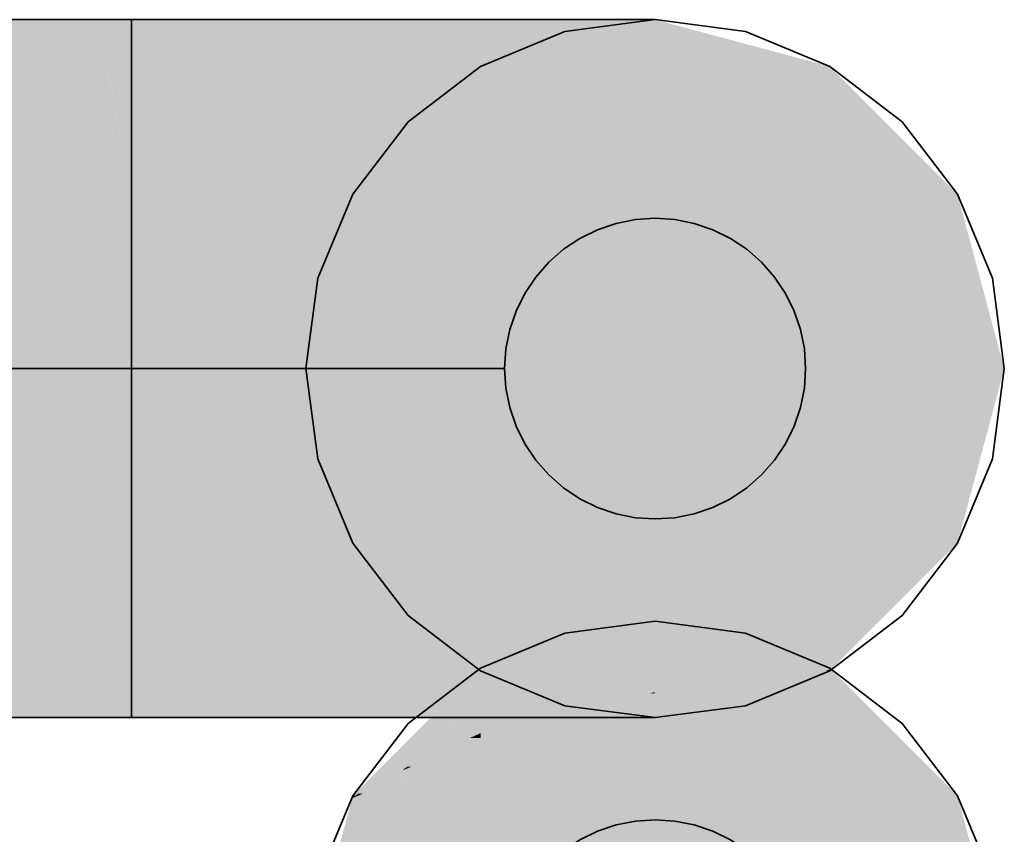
# Model space of a CAD drawing. Extents: x -297 to 573, y -46 to 548.
# Tile 183 of 256: x 228.24 to 229.87, y 249.38 to 250.74. Entities that reach past the tile are written whole.
import ezdxf

# ---------------------------------------------------------------- set-up
doc = ezdxf.new("R2010")
doc.units = 0
doc.layers.get('0').update_dxf_attribs({"lineweight": 35})
doc.layers.add('0-Shading', color=7, linetype='Continuous', lineweight=35)
doc.layers.add('H_Ruecklauf', color=5, linetype='Continuous', lineweight=35, true_color=0x0000ff)
doc.layers.add('H_Vorlauf', color=1, linetype='Continuous', lineweight=35, true_color=0xff0000)

# ---------------------------------------------------------------- blocks, each defined once
blk = doc.blocks.new('Shading-A07ALD3J1N', base_point=(229.2942, 249.6208))
at = {"layer": '0-Shading', "color": 174, "true_color": 0x00008f}
for points in [[(229.2942, 249.6891), (229.1099, 249.6891), (229.2942, 249.7386)], [(229.4786, 249.6891), (229.2942, 249.6891), (229.2942, 249.7386)], [(229.1849, 249.6608), (229.0042, 249.6608), (229.2942, 249.6891)], [(229.0042, 249.6608), (229.2942, 249.6891), (229.1099, 249.6891)], [(229.5842, 249.6572), (229.4176, 249.6572), (229.2942, 249.6891)], [(229.5514, 249.6608), (229.4786, 249.6891), (229.2942, 249.6891)], [(229.5842, 249.6608), (229.5514, 249.6608), (229.4786, 249.6891)], [(229.0042, 249.6141), (229.1849, 249.6608), (229.0042, 249.6608)], [(229.5842, 249.6572), (229.5842, 249.6608), (229.5514, 249.6608)], [(229.4663, 249.6446), (229.5842, 249.6572), (229.4176, 249.6572)], [(229.5028, 249.6446), (229.4663, 249.6446), (229.5842, 249.6572)], [(229.4691, 249.6439), (229.5028, 249.6446), (229.4663, 249.6446)], [(229.498, 249.6439), (229.4691, 249.6439), (229.5028, 249.6446)], [(229.4799, 249.6411), (229.498, 249.6439), (229.4691, 249.6439)], [(229.5842, 249.6411), (229.4799, 249.6411), (229.5842, 249.6572)], [(229.5842, 249.6141), (229.5842, 249.6411), (229.4799, 249.6411)]]:
    blk.add_solid(points, dxfattribs=at)
at = {"layer": '0-Shading', "color": 174, "true_color": 0x0000ae}
for points in [[(229.2942, 249.6208), (229.0303, 249.6208), (229.2942, 249.6891)], [(229.4799, 249.6411), (229.2942, 249.6411), (229.2942, 249.6891)], [(229.2942, 249.5994), (229.4799, 249.6411), (229.2942, 249.6411)], [(229.5842, 249.6141), (229.3596, 249.6141), (229.4799, 249.6411)], [(229.2655, 249.6141), (229.0042, 249.6141), (229.2942, 249.6208)], [(229.0042, 249.6141), (229.2942, 249.6208), (229.0303, 249.6208)], [(229.0363, 249.5526), (229.0042, 249.5526), (229.2942, 249.619)], [(229.0042, 249.5526), (229.2942, 249.619), (229.2863, 249.619)], [(229.0042, 249.5526), (229.2655, 249.6141), (229.0042, 249.6141)], [(229.2942, 249.5994), (229.2182, 249.5994), (229.2942, 249.619)], [(229.2942, 249.619), (229.2863, 249.619), (229.2942, 249.6208)], [(229.5842, 249.5994), (229.2942, 249.5994), (229.5842, 249.6141)], [(229.2942, 249.5994), (229.5842, 249.6141), (229.3596, 249.6141)], [(229.09, 249.5444), (229.0042, 249.5444), (229.2942, 249.5994)], [(229.0042, 249.5444), (229.2942, 249.5994), (229.2182, 249.5994)], [(229.2942, 249.5443), (229.0896, 249.5443), (229.2942, 249.5994)], [(229.4248, 249.5443), (229.2942, 249.5443), (229.2942, 249.5994)], [(229.5842, 249.477), (229.5842, 249.5994), (229.2942, 249.5994)], [(229.0042, 249.5444), (229.0363, 249.5526), (229.0042, 249.5526)], [(229.0042, 249.5213), (229.09, 249.5444), (229.0042, 249.5444)], [(229.1951, 249.5213), (229.0042, 249.5213), (229.2942, 249.5443)], [(229.0042, 249.5213), (229.2942, 249.5443), (229.0896, 249.5443)], [(229.5842, 249.477), (229.4248, 249.5443), (229.2942, 249.5443)], [(229.0042, 249.477), (229.1951, 249.5213), (229.0042, 249.5213)]]:
    blk.add_solid(points, dxfattribs=at)
at = {"layer": '0-Shading', "color": 176, "true_color": 0x00008b}
for points in [[(229.0042, 249.6141), (228.9575, 249.6141), (229.0042, 249.6608)], [(229.5842, 249.6572), (229.5879, 249.6572), (229.5842, 249.6608)], [(229.6211, 249.6141), (229.5842, 249.6141), (229.5842, 249.6572)], [(229.7627, 249.4485), (229.5879, 249.6572), (229.5842, 249.6572)], [(229.7965, 249.4485), (229.7627, 249.4485), (229.5879, 249.6572)], [(228.7965, 249.4485), (228.7919, 249.4485), (229.0042, 249.6141)], [(228.7919, 249.4485), (229.0042, 249.6141), (228.9575, 249.6141)], [(228.8092, 249.4522), (228.8011, 249.4522), (229.0042, 249.6141)], [(228.8831, 249.4971), (228.8633, 249.4971), (229.0042, 249.6141)], [(229.7965, 249.409), (229.6211, 249.6141), (229.5842, 249.6141)], [(228.8548, 249.4786), (228.841, 249.4786), (228.8831, 249.4971)], [(228.841, 249.4786), (228.8831, 249.4971), (228.8633, 249.4971)], [(228.8779, 249.4921), (228.8754, 249.4921), (228.8831, 249.4971)], [(228.858, 249.4729), (228.8448, 249.4729), (228.8779, 249.4921)], [(228.8548, 249.4786), (228.8779, 249.4921), (228.8754, 249.4921)], [(228.8291, 249.4449), (228.7919, 249.4449), (228.858, 249.4729)], [(228.8092, 249.4522), (228.8548, 249.4786), (228.841, 249.4786)], [(228.8092, 249.4522), (228.858, 249.4729), (228.8448, 249.4729)], [(228.7919, 249.4449), (228.8092, 249.4522), (228.8011, 249.4522)], [(228.7919, 249.4449), (228.7965, 249.4485), (228.7919, 249.4485)], [(229.7965, 249.409), (229.7965, 249.4485), (229.7627, 249.4485)], [(228.7919, 249.409), (228.8291, 249.4449), (228.7919, 249.4449)]]:
    blk.add_solid(points, dxfattribs=at)
at = {"layer": '0-Shading', "color": 174, "true_color": 0x0000a2}
for points in [[(229.0042, 249.5526), (228.9406, 249.5526), (229.0042, 249.6141)], [(229.7262, 249.477), (229.5842, 249.477), (229.5842, 249.6141)], [(228.8831, 249.4971), (229.0042, 249.5526), (228.9406, 249.5526)], [(228.8901, 249.4971), (228.8831, 249.4971), (229.0042, 249.5444)], [(228.8831, 249.4971), (229.0042, 249.5444), (228.9862, 249.5444)], [(229.0042, 249.5213), (228.9485, 249.5213), (229.0042, 249.5444)], [(229.0042, 249.5444), (228.9862, 249.5444), (229.0042, 249.5526)], [(229.0042, 249.477), (228.8705, 249.477), (229.0042, 249.5213)], [(228.916, 249.4921), (228.8779, 249.4921), (229.0042, 249.5213)], [(228.8779, 249.4921), (229.0042, 249.5213), (228.9485, 249.5213)], [(228.8779, 249.4921), (228.8901, 249.4971), (228.8831, 249.4971)], [(228.858, 249.4729), (228.916, 249.4921), (228.8779, 249.4921)], [(228.9258, 249.409), (228.7919, 249.409), (229.0042, 249.477)], [(228.7919, 249.409), (228.9914, 249.4729), (228.858, 249.4729)], [(228.9914, 249.4729), (228.858, 249.4729), (229.0042, 249.477)], [(228.858, 249.4729), (229.0042, 249.477), (228.8705, 249.477)], [(229.6627, 249.409), (229.7262, 249.477), (229.5842, 249.477)], [(229.7965, 249.409), (229.6627, 249.409), (229.7262, 249.477)], [(228.7919, 249.2931), (228.9258, 249.409), (228.7919, 249.409)], [(229.7965, 249.2931), (229.7965, 249.409), (229.6627, 249.409)]]:
    blk.add_solid(points, dxfattribs=at)
at = {"layer": '0-Shading', "color": 172, "true_color": 0x0000ca}
for points in [[(229.2942, 249.477), (229.0042, 249.477), (229.2942, 249.5443)], [(229.5842, 249.477), (229.2942, 249.477), (229.2942, 249.5443)], [(229.2942, 249.3139), (229.0042, 249.3139), (229.2942, 249.477)], [(229.0042, 249.3139), (229.2942, 249.477), (229.0042, 249.477)], [(229.5842, 249.3139), (229.2942, 249.3139), (229.5842, 249.477)], [(229.2942, 249.3139), (229.5842, 249.477), (229.2942, 249.477)]]:
    blk.add_solid(points, dxfattribs=at)
at = {"layer": '0-Shading', "color": 172, "true_color": 0x0000b6}
for points in [[(229.0042, 249.2931), (228.7919, 249.2931), (229.0042, 249.477)], [(229.7965, 249.2931), (229.5842, 249.2931), (229.5842, 249.477)]]:
    blk.add_solid(points, dxfattribs=at)
at = {"layer": '0-Shading', "color": 176, "true_color": 0x000083}
for points in [[(228.7919, 249.4449), (228.791, 249.4449), (228.7919, 249.4485)], [(229.8071, 249.409), (229.7965, 249.409), (229.7965, 249.4485)], [(228.7919, 249.409), (228.7814, 249.409), (228.7919, 249.4436)], [(228.7814, 249.409), (228.7919, 249.4436), (228.7906, 249.4436)], [(228.7906, 249.4436), (228.7919, 249.4449), (228.791, 249.4449)], [(228.7919, 249.4436), (228.7906, 249.4436), (228.7919, 249.4449)], [(228.7142, 249.1586), (228.7919, 249.409), (228.7814, 249.409)], [(228.7225, 249.1586), (228.7142, 249.1586), (228.7919, 249.409)], [(229.866, 249.1586), (229.8071, 249.409), (229.7965, 249.409)], [(229.8742, 249.1586), (229.866, 249.1586), (229.8071, 249.409)]]:
    blk.add_solid(points, dxfattribs=at)
at = {"layer": '0-Shading', "color": 174, "true_color": 0x00008c}
for points in [[(228.7919, 249.2931), (228.7598, 249.2931), (228.7919, 249.409)], [(229.8287, 249.2931), (229.7965, 249.2931), (229.7965, 249.409)]]:
    blk.add_solid(points, dxfattribs=at)
blk = doc.blocks.new('Shading-A07ALD3L1N', base_point=(229.5842, 249.6586))
at = {"layer": '0-Shading', "color": 14, "true_color": 0xa00000}
for points in [[(226.2641, 250.6608), (228.3839, 250.6608), (226.2641, 250.7386)], [(228.3839, 250.6608), (226.2641, 250.7386), (227.3119, 250.7386)], [(228.3839, 250.6608), (228.4242, 250.6608), (227.3119, 250.7386)], [(228.4242, 250.6608), (227.3119, 250.7386), (228.4242, 250.7386)], [(228.4242, 250.6608), (228.7245, 250.6608), (228.4242, 250.7386)], [(228.7245, 250.6608), (228.4242, 250.7386), (228.6494, 250.7386)], [(228.1674, 249.6503), (226.2641, 249.6562), (228.2517, 249.6562)], [(227.1591, 249.5786), (228.4242, 249.5786), (228.2517, 249.6562)], [(228.4242, 249.5786), (228.2517, 249.6562), (228.4242, 249.6562)], [(228.4242, 249.5786), (228.7245, 249.6562), (228.4242, 249.6562)], [(228.6301, 249.6318), (228.7009, 249.6318), (228.7245, 249.6562)], [(228.4242, 249.5786), (228.519, 249.5786), (228.6301, 249.6318)], [(228.519, 249.5786), (228.6301, 249.6318), (228.7009, 249.6318)], [(228.6881, 249.6186), (228.6556, 249.6186), (228.7009, 249.6318)], [(228.519, 249.5786), (228.6494, 249.5786), (228.6463, 249.6159)], [(228.6463, 249.6159), (228.6854, 249.6159), (228.6556, 249.6186)], [(228.6494, 249.5786), (228.6463, 249.6159), (228.6854, 249.6159)], [(228.6854, 249.6159), (228.6881, 249.6186), (228.6556, 249.6186)]]:
    blk.add_solid(points, dxfattribs=at)
at = {"layer": '0-Shading', "color": 14, "true_color": 0x9e0000}
for points in [[(228.7245, 250.6608), (229.0042, 250.6608), (228.6494, 250.7386)], [(229.0042, 250.6608), (228.6494, 250.7386), (228.8592, 250.7386)], [(228.7337, 249.6318), (228.7009, 249.6318), (228.7723, 249.6562)], [(228.7009, 249.6318), (228.7723, 249.6562), (228.7245, 249.6562)], [(228.9271, 249.6149), (228.7069, 249.6149), (229.0042, 249.6562)], [(228.7069, 249.6149), (229.0042, 249.6562), (228.7723, 249.6562)], [(228.7084, 249.6159), (228.6854, 249.6159), (228.7337, 249.6318)], [(228.6854, 249.6159), (228.7337, 249.6318), (228.7009, 249.6318)], [(228.6494, 249.5786), (228.7069, 249.6149), (228.6845, 249.6149)], [(228.7069, 249.6149), (228.6845, 249.6149), (228.6854, 249.6159)], [(228.7069, 249.6149), (228.7084, 249.6159), (228.6854, 249.6159)], [(228.696, 249.608), (228.8653, 249.608), (228.7069, 249.6149)], [(228.9105, 249.606), (228.9271, 249.6149), (228.7069, 249.6149)], [(228.6494, 249.5786), (228.8534, 249.5786), (228.696, 249.608)], [(228.8534, 249.5786), (228.696, 249.608), (228.8653, 249.608)], [(228.8534, 249.5786), (228.8592, 249.5786), (228.8645, 249.606)], [(228.8592, 249.5786), (228.8645, 249.606), (228.9105, 249.606)], [(228.8645, 249.606), (228.9105, 249.606), (228.8653, 249.608)]]:
    blk.add_solid(points, dxfattribs=at)
at = {"layer": '0-Shading', "color": 14, "true_color": 0x990000}
for points in [[(229.0042, 250.6608), (229.2445, 250.6608), (228.8592, 250.7386)], [(229.2445, 250.6608), (228.8592, 250.7386), (229.0394, 250.7386)], [(229.1176, 249.6082), (228.9145, 249.6082), (229.2445, 249.6562)], [(228.9145, 249.6082), (229.2445, 249.6562), (229.0042, 249.6562)], [(228.8592, 249.5786), (229.0394, 249.5786), (228.9105, 249.606)], [(228.9105, 249.606), (229.1119, 249.606), (229.1176, 249.6082)], [(228.9105, 249.606), (229.1176, 249.6082), (228.9145, 249.6082)], [(229.0394, 249.5786), (228.9105, 249.606), (229.1119, 249.606)]]:
    blk.add_solid(points, dxfattribs=at)
at = {"layer": '0-Shading', "color": 14, "true_color": 0x930000}
for points in [[(229.2445, 250.6608), (229.4288, 250.6608), (229.0394, 250.7386)], [(229.4288, 250.6608), (229.0394, 250.7386), (229.1777, 250.7386)], [(229.3204, 249.6227), (229.156, 249.6227), (229.4288, 249.6562)], [(229.156, 249.6227), (229.4288, 249.6562), (229.2445, 249.6562)], [(229.1176, 249.6082), (229.2734, 249.6082), (229.3204, 249.6227)], [(229.1176, 249.6082), (229.3204, 249.6227), (229.156, 249.6227)], [(229.0394, 249.5786), (229.1777, 249.5786), (229.1176, 249.6082)], [(229.1777, 249.5786), (229.1176, 249.6082), (229.2734, 249.6082)]]:
    blk.add_solid(points, dxfattribs=at)
at = {"layer": '0-Shading', "color": 14, "true_color": 0x8c0000}
for points in [[(229.4288, 250.6608), (229.5447, 250.6608), (229.1777, 250.7386)], [(229.5447, 250.6608), (229.1777, 250.7386), (229.2646, 250.7386)], [(229.3204, 249.6227), (229.4238, 249.6227), (229.5328, 249.653)], [(229.3204, 249.6227), (229.5328, 249.653), (229.4182, 249.653)], [(229.5328, 249.653), (229.4182, 249.653), (229.5447, 249.6562)], [(229.4182, 249.653), (229.5447, 249.6562), (229.4288, 249.6562)], [(229.1777, 249.5786), (229.2646, 249.5786), (229.3204, 249.6227)], [(229.2646, 249.5786), (229.3204, 249.6227), (229.4238, 249.6227)]]:
    blk.add_solid(points, dxfattribs=at)
at = {"layer": '0-Shading', "color": 16, "true_color": 0x830000}
for points in [[(229.5447, 250.6608), (229.5842, 250.6608), (229.2646, 250.7386)], [(229.5842, 250.6608), (229.2646, 250.7386), (229.2942, 250.7386)], [(229.2646, 249.5786), (229.2942, 249.5786), (229.5447, 249.6562)], [(229.2942, 249.5786), (229.5447, 249.6562), (229.5842, 249.6562)]]:
    blk.add_solid(points, dxfattribs=at)
at = {"layer": '0-Shading', "color": 12, "true_color": 0xd90000}
for points in [[(226.2641, 250.4485), (228.4242, 250.4485), (226.2641, 250.6608)], [(228.4242, 250.4485), (226.2641, 250.6608), (228.3839, 250.6608)], [(228.4242, 250.6496), (228.4242, 250.6608), (228.3839, 250.6608)], [(228.4242, 250.6496), (228.3861, 250.6496), (228.3839, 250.6608)], [(228.4242, 250.4485), (228.7794, 250.4485), (228.4242, 250.6608)], [(228.7794, 250.4485), (228.4242, 250.6608), (228.7245, 250.6608)], [(228.4242, 250.4485), (228.4242, 250.6496), (228.3861, 250.6496)], [(226.2641, 249.6562), (228.2517, 249.6562), (226.2641, 249.8685)], [(228.2517, 249.6562), (226.2641, 249.8685), (228.4242, 249.8685)], [(228.4242, 249.7009), (228.288, 249.7009), (228.4242, 249.8685)], [(228.7706, 249.8346), (228.4242, 249.8346), (228.7794, 249.8685)], [(228.4242, 249.8346), (228.7794, 249.8685), (228.4242, 249.8685)], [(228.4242, 249.7009), (228.736, 249.7009), (228.7706, 249.8346)], [(228.4242, 249.7009), (228.7706, 249.8346), (228.4242, 249.8346)], [(228.2517, 249.6562), (228.4242, 249.6562), (228.4242, 249.7009)], [(228.2517, 249.6562), (228.4242, 249.7009), (228.288, 249.7009)], [(228.4242, 249.6562), (228.7245, 249.6562), (228.4242, 249.7009)], [(228.7245, 249.6562), (228.4242, 249.7009), (228.736, 249.7009)]]:
    blk.add_solid(points, dxfattribs=at)
at = {"layer": '0-Shading', "color": 12, "true_color": 0xd30000}
for points in [[(228.7794, 250.4485), (229.1104, 250.4485), (228.7245, 250.6608)], [(229.1104, 250.4485), (228.7245, 250.6608), (229.0042, 250.6608)], [(228.7245, 249.6562), (228.7723, 249.6562), (228.8258, 249.8685)], [(228.8096, 249.8346), (228.7706, 249.8346), (228.8258, 249.8685)], [(228.7706, 249.8346), (228.8258, 249.8685), (228.7794, 249.8685)], [(228.7723, 249.6562), (229.0042, 249.6562), (228.9532, 249.8685)], [(228.7723, 249.6562), (228.8258, 249.8685), (228.9532, 249.8685)], [(229.0042, 249.6562), (228.9532, 249.8685), (229.1104, 249.8685)], [(228.7245, 249.6562), (228.8096, 249.8346), (228.7706, 249.8346)]]:
    blk.add_solid(points, dxfattribs=at)
at = {"layer": '0-Shading', "color": 12, "true_color": 0xc70000}
for points in [[(229.1104, 250.4485), (229.3946, 250.4485), (229.0042, 250.6608)], [(229.3946, 250.4485), (229.0042, 250.6608), (229.2445, 250.6608)], [(229.0042, 249.6562), (229.2445, 249.6562), (229.1104, 249.8685)], [(229.2445, 249.6562), (229.1104, 249.8685), (229.3946, 249.8685)]]:
    blk.add_solid(points, dxfattribs=at)
at = {"layer": '0-Shading', "color": 12, "true_color": 0xb60000}
for points in [[(229.3946, 250.4485), (229.6127, 250.4485), (229.2445, 250.6608)], [(229.6127, 250.4485), (229.2445, 250.6608), (229.4288, 250.6608)], [(229.2445, 249.6562), (229.4288, 249.6562), (229.3946, 249.8685)], [(229.4288, 249.6562), (229.3946, 249.8685), (229.6127, 249.8685)]]:
    blk.add_solid(points, dxfattribs=at)
at = {"layer": '0-Shading', "color": 14, "true_color": 0xa20000}
for points in [[(229.6127, 250.4485), (229.7498, 250.4485), (229.4288, 250.6608)], [(229.7498, 250.4485), (229.4288, 250.6608), (229.5447, 250.6608)], [(229.4288, 249.6562), (229.5447, 249.6562), (229.6127, 249.8685)], [(229.5447, 249.6562), (229.6127, 249.8685), (229.7498, 249.8685)]]:
    blk.add_solid(points, dxfattribs=at)
at = {"layer": '0-Shading', "color": 16, "true_color": 0x8b0000}
for points in [[(229.7498, 250.4485), (229.7965, 250.4485), (229.5447, 250.6608)], [(229.7965, 250.4485), (229.5447, 250.6608), (229.5842, 250.6608)], [(229.5447, 249.6562), (229.7965, 249.8685), (229.7498, 249.8685)], [(229.6414, 249.7378), (229.6657, 249.7378), (229.7965, 249.8685)], [(229.5447, 249.6562), (229.5475, 249.6562), (229.6414, 249.7378)], [(229.5475, 249.6562), (229.6414, 249.7378), (229.6657, 249.7378)], [(229.5528, 249.6599), (229.5879, 249.6599), (229.6657, 249.7378)], [(229.5475, 249.6562), (229.578, 249.6562), (229.5528, 249.6599)], [(229.578, 249.6562), (229.5528, 249.6599), (229.5879, 249.6599)], [(229.5842, 249.6586), (229.5865, 249.6586), (229.5879, 249.6599)], [(229.578, 249.6562), (229.5842, 249.6562), (229.5842, 249.6586)], [(229.5842, 249.6562), (229.5842, 249.6586), (229.5865, 249.6586)]]:
    blk.add_solid(points, dxfattribs=at)
at = {"layer": '0-Shading', "color": 1, "true_color": 0xfa0000}
for points in [[(226.2641, 250.1586), (228.4242, 250.1586), (226.2641, 250.4485)], [(228.4242, 250.1586), (226.2641, 250.4485), (228.4242, 250.4485)], [(226.2641, 249.8685), (228.4242, 249.8685), (226.2641, 250.1586)], [(228.4242, 249.8685), (226.2641, 250.1586), (228.4242, 250.1586)]]:
    blk.add_solid(points, dxfattribs=at)
at = {"layer": '0-Shading', "color": 1, "true_color": 0xf90000}
for points in [[(228.4242, 250.1586), (228.7995, 250.1586), (228.4242, 250.4485)], [(228.7995, 250.1586), (228.4242, 250.4485), (228.7794, 250.4485)], [(228.4242, 249.8685), (228.7794, 249.8685), (228.4242, 250.1586)], [(228.7794, 249.8685), (228.4242, 250.1586), (228.7995, 250.1586)]]:
    blk.add_solid(points, dxfattribs=at)
at = {"layer": '0-Shading', "color": 1, "true_color": 0xf10000}
for points in [[(228.7995, 250.1586), (229.1492, 250.1586), (228.7794, 250.4485)], [(229.1492, 250.1586), (228.7794, 250.4485), (229.1104, 250.4485)], [(228.7794, 249.8685), (228.8258, 249.8685), (228.7995, 250.1586)], [(228.8258, 249.8685), (228.7995, 250.1586), (228.963, 250.1586)], [(228.8258, 249.8685), (228.9532, 249.8685), (228.963, 250.1586)], [(228.9532, 249.8685), (229.1104, 249.8685), (229.0391, 250.1586)], [(228.9532, 249.8685), (228.963, 250.1586), (229.0391, 250.1586)], [(229.1104, 249.8685), (229.0391, 250.1586), (229.1492, 250.1586)]]:
    blk.add_solid(points, dxfattribs=at)
at = {"layer": '0-Shading', "color": 12, "true_color": 0xe10000}
for points in [[(229.1492, 250.1586), (229.4495, 250.1586), (229.1104, 250.4485)], [(229.4495, 250.1586), (229.1104, 250.4485), (229.3946, 250.4485)], [(229.1104, 249.8685), (229.3946, 249.8685), (229.1492, 250.1586)], [(229.3946, 249.8685), (229.1492, 250.1586), (229.4495, 250.1586)]]:
    blk.add_solid(points, dxfattribs=at)
at = {"layer": '0-Shading', "color": 12, "true_color": 0xca0000}
for points in [[(229.4495, 250.1586), (229.68, 250.1586), (229.3946, 250.4485)], [(229.68, 250.1586), (229.3946, 250.4485), (229.6127, 250.4485)], [(229.3946, 249.8685), (229.6127, 249.8685), (229.4495, 250.1586)], [(229.6127, 249.8685), (229.4495, 250.1586), (229.68, 250.1586)]]:
    blk.add_solid(points, dxfattribs=at)
at = {"layer": '0-Shading', "color": 14, "true_color": 0xae0000}
for points in [[(229.68, 250.1586), (229.8248, 250.1586), (229.6127, 250.4485)], [(229.8248, 250.1586), (229.6127, 250.4485), (229.7498, 250.4485)], [(229.6127, 249.8685), (229.7498, 249.8685), (229.68, 250.1586)], [(229.7498, 249.8685), (229.68, 250.1586), (229.8248, 250.1586)]]:
    blk.add_solid(points, dxfattribs=at)
at = {"layer": '0-Shading', "color": 14, "true_color": 0x8f0000}
for points in [[(229.8248, 250.1586), (229.8742, 250.1586), (229.7498, 250.4485)], [(229.8742, 250.1586), (229.7498, 250.4485), (229.7965, 250.4485)], [(229.7498, 249.8685), (229.7965, 249.8685), (229.8248, 250.1586)], [(229.7965, 249.8685), (229.8248, 250.1586), (229.8742, 250.1586)]]:
    blk.add_solid(points, dxfattribs=at)
blk = doc.blocks.new('Verbraucher-A07ALD741N', base_point=(229.0442, 248.9086))
at = {"layer": 'H_Ruecklauf', "lineweight": -2}
for p, q in [((229.2295, 249.4), (229.1986, 249.3895)), ((229.2616, 249.4064), (229.2295, 249.4)), ((229.2942, 249.4086), (229.2616, 249.4064)), ((229.3269, 249.4064), (229.2942, 249.4086)), ((229.3589, 249.4), (229.3269, 249.4064)), ((229.3899, 249.3895), (229.3589, 249.4)), ((229.1986, 249.3895), (229.1692, 249.3751)), ((229.4192, 249.3751), (229.3899, 249.3895)), ((229.1692, 249.3751), (229.142, 249.3569)), ((229.4464, 249.3569), (229.4192, 249.3751)), ((229.142, 249.3569), (229.1175, 249.3353)), ((229.471, 249.3353), (229.4464, 249.3569)), ((229.1175, 249.3353), (229.0959, 249.3107)), ((229.4926, 249.3107), (229.471, 249.3353)), ((229.0959, 249.3107), (229.0777, 249.2836)), ((229.5107, 249.2836), (229.4926, 249.3107)), ((229.0777, 249.2836), (229.0633, 249.2542)), ((229.5252, 249.2542), (229.5107, 249.2836)), ((229.0633, 249.2542), (229.0528, 249.2233)), ((229.5357, 249.2233), (229.5252, 249.2542)), ((229.0528, 249.2233), (229.0464, 249.1912)), ((229.5421, 249.1912), (229.5357, 249.2233)), ((229.0464, 249.1912), (229.0442, 249.1586)), ((229.5442, 249.1586), (229.5421, 249.1912)), ((229.0442, 249.1586), (229.0464, 249.1259)), ((229.5421, 249.1259), (229.5442, 249.1586)), ((229.0464, 249.1259), (229.0528, 249.0938)), ((229.5357, 249.0938), (229.5421, 249.1259)), ((229.0528, 249.0938), (229.0633, 249.0629)), ((229.5252, 249.0629), (229.5357, 249.0938)), ((229.0633, 249.0629), (229.0777, 249.0336)), ((229.5107, 249.0336), (229.5252, 249.0629)), ((229.0777, 249.0336), (229.0959, 249.0064)), ((229.4926, 249.0064), (229.5107, 249.0336)), ((229.0959, 249.0064), (229.1175, 248.9818)), ((229.471, 248.9818), (229.4926, 249.0064)), ((229.1175, 248.9818), (229.142, 248.9602)), ((229.4464, 248.9602), (229.471, 248.9818)), ((229.142, 248.9602), (229.1692, 248.942)), ((229.4192, 248.942), (229.4464, 248.9602)), ((229.1692, 248.942), (229.1986, 248.9276)), ((229.3899, 248.9276), (229.4192, 248.942)), ((229.1986, 248.9276), (229.2295, 248.9171)), ((229.3589, 248.9171), (229.3899, 248.9276)), ((229.2295, 248.9171), (229.2616, 248.9107)), ((229.2616, 248.9107), (229.2942, 248.9086)), ((229.2942, 248.9086), (229.3269, 248.9107)), ((229.3269, 248.9107), (229.3589, 248.9171))]:
    blk.add_line(p, q, dxfattribs=at)
at = {"layer": 'H_Vorlauf', "lineweight": -2}
for p, q in [((229.2295, 250.4), (229.1986, 250.3895)), ((229.2616, 250.4064), (229.2295, 250.4)), ((229.2942, 250.4086), (229.2616, 250.4064)), ((229.3269, 250.4064), (229.2942, 250.4086)), ((229.3589, 250.4), (229.3269, 250.4064)), ((229.3899, 250.3895), (229.3589, 250.4)), ((229.1986, 250.3895), (229.1692, 250.3751)), ((229.4192, 250.3751), (229.3899, 250.3895)), ((229.1692, 250.3751), (229.142, 250.3569)), ((229.4464, 250.3569), (229.4192, 250.3751)), ((229.142, 250.3569), (229.1175, 250.3353)), ((229.471, 250.3353), (229.4464, 250.3569)), ((229.1175, 250.3353), (229.0959, 250.3107)), ((229.4926, 250.3107), (229.471, 250.3353)), ((229.0959, 250.3107), (229.0777, 250.2836)), ((229.5107, 250.2836), (229.4926, 250.3107)), ((229.0777, 250.2836), (229.0633, 250.2542)), ((229.5252, 250.2542), (229.5107, 250.2836)), ((229.0633, 250.2542), (229.0528, 250.2233)), ((229.5357, 250.2233), (229.5252, 250.2542)), ((229.0528, 250.2233), (229.0464, 250.1912)), ((229.5421, 250.1912), (229.5357, 250.2233)), ((229.0464, 250.1912), (229.0442, 250.1586)), ((229.5442, 250.1586), (229.5421, 250.1912)), ((229.0442, 250.1586), (229.0464, 250.1259)), ((229.5421, 250.1259), (229.5442, 250.1586)), ((229.0464, 250.1259), (229.0528, 250.0938)), ((229.5357, 250.0938), (229.5421, 250.1259)), ((229.0528, 250.0938), (229.0633, 250.0629)), ((229.5252, 250.0629), (229.5357, 250.0938)), ((229.0633, 250.0629), (229.0777, 250.0336)), ((229.5107, 250.0336), (229.5252, 250.0629)), ((229.0777, 250.0336), (229.0959, 250.0064)), ((229.4926, 250.0064), (229.5107, 250.0336)), ((229.0959, 250.0064), (229.1175, 249.9818)), ((229.471, 249.9818), (229.4926, 250.0064)), ((229.1175, 249.9818), (229.142, 249.9602)), ((229.4464, 249.9602), (229.471, 249.9818)), ((229.142, 249.9602), (229.1692, 249.942)), ((229.4192, 249.942), (229.4464, 249.9602)), ((229.1692, 249.942), (229.1986, 249.9276)), ((229.3899, 249.9276), (229.4192, 249.942)), ((229.1986, 249.9276), (229.2295, 249.9171)), ((229.3589, 249.9171), (229.3899, 249.9276)), ((229.2295, 249.9171), (229.2616, 249.9107)), ((229.2616, 249.9107), (229.2942, 249.9086)), ((229.2942, 249.9086), (229.3269, 249.9107)), ((229.3269, 249.9107), (229.3589, 249.9171))]:
    blk.add_line(p, q, dxfattribs=at)
blk = doc.blocks.new('Rohr - 1703-A07ALDAG1N', base_point=(225.9455, 250.1586))
at = {"color": 0, "linetype": 'ByBlock', "lineweight": -2, "ltscale": 0.35}
blk.add_line((225.9455, 250.1586), (229.0442, 250.1586), dxfattribs=at)
blk = doc.blocks.new('Geometrie-A07ALDAO1N', base_point=(224.8141, 249.5786))
at = {"layer": 'H_Vorlauf', "lineweight": -2}
for p, q in [((228.4242, 250.7386), (226.2641, 250.7386)), ((228.4242, 250.7188), (228.4242, 250.7386)), ((228.4242, 250.7386), (228.4242, 250.7188)), ((228.6494, 250.7386), (228.4242, 250.7386)), ((228.4242, 250.7386), (228.4242, 250.3988)), ((228.8592, 250.7386), (228.6494, 250.7386)), ((229.0394, 250.7386), (228.8592, 250.7386)), ((229.1777, 250.7386), (229.0394, 250.7386)), ((229.1441, 250.7188), (229.2942, 250.7386)), ((229.2942, 250.7386), (229.1441, 250.7188)), ((229.2646, 250.7386), (229.1777, 250.7386)), ((229.2942, 250.7386), (229.2646, 250.7386)), ((229.2942, 250.7386), (229.4443, 250.7188)), ((229.4443, 250.7188), (229.2942, 250.7386)), ((228.4242, 250.6608), (228.4242, 250.7188)), ((228.4242, 250.7188), (228.4242, 250.6608)), ((229.0042, 250.6608), (229.1441, 250.7188)), ((229.1441, 250.7188), (229.0042, 250.6608)), ((229.4443, 250.7188), (229.5842, 250.6608)), ((229.5842, 250.6608), (229.4443, 250.7188)), ((228.4242, 250.5687), (228.4242, 250.6608)), ((228.4242, 250.6608), (228.4242, 250.5687)), ((228.8841, 250.5687), (229.0042, 250.6608)), ((229.0042, 250.6608), (228.8841, 250.5687)), ((229.5842, 250.6608), (229.7044, 250.5687)), ((229.7044, 250.5687), (229.5842, 250.6608)), ((228.4242, 250.4486), (228.4242, 250.5687)), ((228.4242, 250.5687), (228.4242, 250.4486)), ((228.7919, 250.4486), (228.8841, 250.5687)), ((228.8841, 250.5687), (228.7919, 250.4486)), ((229.7044, 250.5687), (229.7965, 250.4486)), ((229.7965, 250.4486), (229.7044, 250.5687)), ((228.4242, 250.3087), (228.4242, 250.4486)), ((228.4242, 250.4486), (228.4242, 250.3087)), ((228.734, 250.3087), (228.7919, 250.4486)), ((228.7919, 250.4486), (228.734, 250.3087)), ((229.7965, 250.4486), (229.8545, 250.3087)), ((229.8545, 250.3087), (229.7965, 250.4486)), ((228.4242, 250.3988), (228.4242, 249.9183)), ((228.4242, 250.1586), (228.4242, 250.3087)), ((228.4242, 250.3087), (228.4242, 250.1586)), ((228.7142, 250.1586), (228.734, 250.3087)), ((228.734, 250.3087), (228.7142, 250.1586)), ((229.8545, 250.3087), (229.8742, 250.1586)), ((229.8742, 250.1586), (229.8545, 250.3087)), ((228.4242, 250.1586), (228.4242, 250.0084)), ((228.4242, 250.0084), (228.4242, 250.1586)), ((228.734, 250.0084), (228.7142, 250.1586)), ((228.7142, 250.1586), (228.734, 250.0084)), ((229.8742, 250.1586), (229.8545, 250.0084)), ((229.8545, 250.0084), (229.8742, 250.1586)), ((228.4242, 250.0084), (228.4242, 249.8686)), ((228.4242, 249.8686), (228.4242, 250.0084)), ((228.7919, 249.8686), (228.734, 250.0084)), ((228.734, 250.0084), (228.7919, 249.8686)), ((229.8545, 250.0084), (229.7965, 249.8686)), ((229.7965, 249.8686), (229.8545, 250.0084)), ((228.4242, 249.9183), (228.4242, 249.5786)), ((228.4242, 249.8686), (228.4242, 249.7484)), ((228.4242, 249.7484), (228.4242, 249.8686)), ((228.8841, 249.7484), (228.7919, 249.8686)), ((228.7919, 249.8686), (228.8841, 249.7484)), ((229.7965, 249.8686), (229.7044, 249.7484)), ((229.7044, 249.7484), (229.7965, 249.8686)), ((228.4242, 249.7484), (228.4242, 249.6563)), ((228.4242, 249.6563), (228.4242, 249.7484)), ((229.0042, 249.6563), (228.8841, 249.7484)), ((228.8841, 249.7484), (229.0042, 249.6563)), ((229.7044, 249.7484), (229.5842, 249.6563)), ((229.5842, 249.6563), (229.7044, 249.7484)), ((228.4242, 249.6563), (228.4242, 249.5983)), ((228.4242, 249.5983), (228.4242, 249.6563)), ((229.1441, 249.5983), (229.0042, 249.6563)), ((229.0042, 249.6563), (229.1441, 249.5983)), ((229.5842, 249.6563), (229.4443, 249.5983)), ((229.4443, 249.5983), (229.5842, 249.6563)), ((228.4242, 249.5983), (228.4242, 249.5786)), ((228.4242, 249.5786), (228.4242, 249.5983)), ((229.2942, 249.5786), (229.1441, 249.5983)), ((229.1441, 249.5983), (229.2942, 249.5786)), ((229.4443, 249.5983), (229.2942, 249.5786)), ((229.2942, 249.5786), (229.4443, 249.5983)), ((226.2641, 249.5786), (228.4242, 249.5786)), ((228.6494, 249.5786), (228.4242, 249.5786)), ((228.8592, 249.5786), (228.6494, 249.5786)), ((229.0394, 249.5786), (228.8592, 249.5786)), ((229.1777, 249.5786), (229.0394, 249.5786)), ((229.2646, 249.5786), (229.1777, 249.5786)), ((229.2942, 249.5786), (229.2646, 249.5786))]:
    blk.add_line(p, q, dxfattribs=at)
blk = doc.blocks.new('Geometrie-A07ALDAQ1N', base_point=(225.3803, 247.9045))
at = {"layer": 'H_Ruecklauf', "lineweight": -2}
for p, q in [((229.1441, 249.7188), (229.2942, 249.7386)), ((229.2942, 249.7386), (229.1441, 249.7188)), ((229.2942, 249.7386), (229.4443, 249.7188)), ((229.4443, 249.7188), (229.2942, 249.7386)), ((229.0042, 249.6608), (229.1441, 249.7188)), ((229.1441, 249.7188), (229.0042, 249.6608)), ((229.4443, 249.7188), (229.5842, 249.6608)), ((229.5842, 249.6608), (229.4443, 249.7188)), ((228.8841, 249.5687), (229.0042, 249.6608)), ((229.0042, 249.6608), (228.8841, 249.5687)), ((229.5842, 249.6608), (229.7044, 249.5687)), ((229.7044, 249.5687), (229.5842, 249.6608)), ((228.7919, 249.4486), (228.8841, 249.5687)), ((228.8841, 249.5687), (228.7919, 249.4486)), ((229.7044, 249.5687), (229.7965, 249.4486)), ((229.7965, 249.4486), (229.7044, 249.5687)), ((228.734, 249.3087), (228.7919, 249.4486)), ((228.7919, 249.4486), (228.734, 249.3087)), ((229.7965, 249.4486), (229.8545, 249.3087)), ((229.8545, 249.3087), (229.7965, 249.4486))]:
    blk.add_line(p, q, dxfattribs=at)

msp = doc.modelspace()

# ---------------------------------------------------------------- block references
at = {"linetype": 'Continuous', "ltscale": 0.35}
for name, p in [('Geometrie-A07ALDAO1N', (224.8141, 249.5786)), ('Geometrie-A07ALDAQ1N', (225.3803, 247.9045))]:
    msp.add_blockref(name, p, dxfattribs=at)
for name, p in [('Shading-A07ALD3L1N', (229.5842, 249.6586)), ('Shading-A07ALD3J1N', (229.2942, 249.6208))]:
    msp.add_blockref(name, p)
at = {"ltscale": 0.35}
msp.add_blockref('Verbraucher-A07ALD741N', (229.0442, 248.9086), dxfattribs=at)
at = {"layer": 'H_Vorlauf', "ltscale": 0.35}
msp.add_blockref('Rohr - 1703-A07ALDAG1N', (225.9455, 250.1586), dxfattribs=at)

doc.saveas('drawing.dxf')
